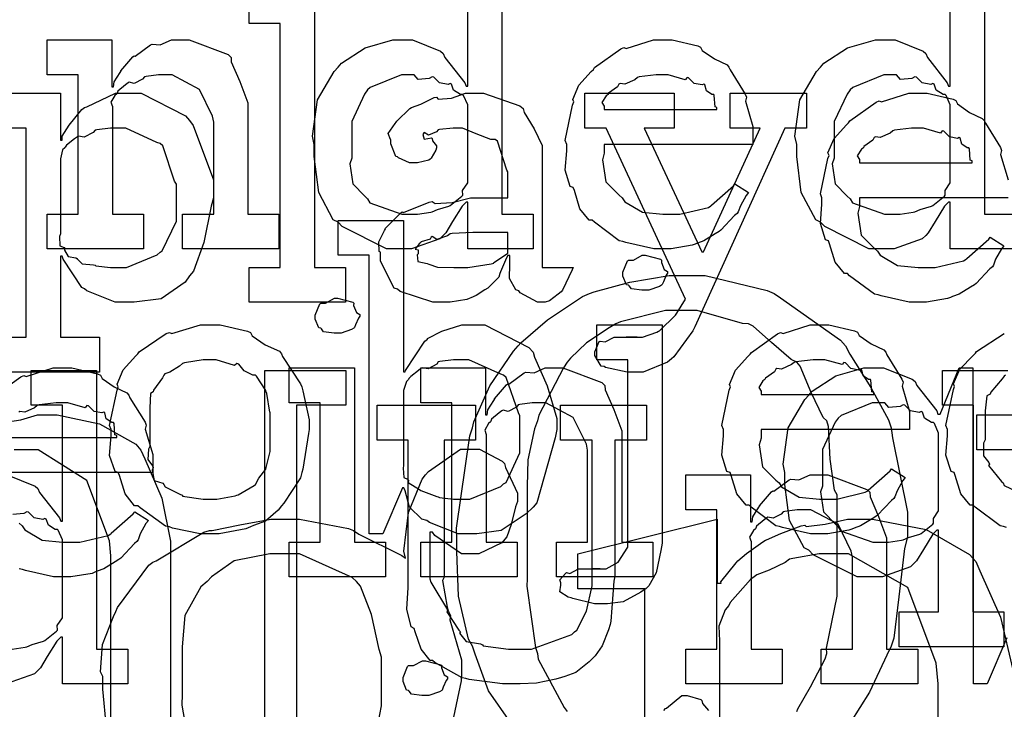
# Model space of a CAD drawing. Extents: x 0 to 8.5, y 0 to 11.
# Tile 127 of 256: x 3.6 to 4, y 4.8 to 5.1. Entities that reach past the tile are written whole.
import ezdxf

# ---------------------------------------------------------------- set-up
doc = ezdxf.new("R2010")
doc.units = 0
doc.layers.get('0').update_dxf_attribs({"linetype": 'CONTINUOUS'})

msp = doc.modelspace()

# ---------------------------------------------------------------- linework, layer by layer
at = {"color": 0}
for points in [[(3.7946, 5.12093), (3.7946, 5.00982), (3.80697, 5.00982), (3.80697, 4.99593), (3.78093, 4.99593), (3.78093, 5.0146), (3.78028, 5.0146), (3.77869, 5.01297), (3.7749, 5.00689), (3.77219, 5.00233), (3.77115, 5.00136), (3.76981, 5), (3.75857, 4.99593), (3.75489, 4.99593), (3.75489, 4.99593), (3.74849, 4.99593), (3.7309, 5.00483), (3.72928, 5.00657), (3.72732, 5.00749), (3.72157, 5.01844), (3.71972, 5.03282), (3.71972, 5.0376), (3.71903, 5.04096), (3.72103, 5.05539), (3.72765, 5.06668), (3.72928, 5.06842), (3.73058, 5.06999), (3.74001, 5.07617), (3.75114, 5.07926), (3.75489, 5.07926), (3.75896, 5.07926), (3.77013, 5.07476), (3.77115, 5.07383), (3.77186, 5.07226), (3.77979, 5.06212), (3.78028, 5.06082), (3.78093, 5.06082), (3.78093, 5.10704)], [(3.98699, 5.12093), (3.98699, 5.00982), (3.99935, 5.00982)], [(3.99935, 4.99593), (3.97331, 4.99593), (3.97331, 5.0146), (3.97265, 5.0146), (3.97108, 5.01297), (3.96729, 5.00689), (3.96457, 5.00233), (3.96354, 5.00136), (3.96218, 5), (3.95096, 4.99593), (3.94726, 4.99593), (3.94726, 4.99593), (3.94086, 4.99593), (3.92329, 5.00483), (3.92165, 5.00657), (3.91971, 5.00749), (3.91396, 5.01844), (3.91211, 5.03282), (3.91211, 5.0376), (3.9114, 5.04096), (3.91342, 5.05539), (3.92003, 5.06668), (3.92165, 5.06842), (3.92296, 5.06999), (3.9324, 5.07617), (3.94353, 5.07926), (3.94726, 5.07926), (3.95133, 5.07926), (3.96251, 5.07476), (3.96354, 5.07383), (3.96425, 5.07226), (3.97217, 5.06212), (3.97265, 5.06082), (3.97331, 5.06082), (3.97331, 5.10704)], [(3.5925, 5.058), (3.61854, 5.058), (3.61854, 5.03933), (3.61919, 5.03933), (3.61919, 5.04085), (3.62207, 5.04525), (3.62706, 5.05149), (3.6281, 5.05236), (3.62901, 5.05263), (3.64051, 5.058), (3.64437, 5.058), (3.65076, 5.058), (3.66835, 5.04899), (3.66997, 5.04715), (3.6715, 5.04514), (3.67953, 5.02354), (3.67953, 5.01633), (3.67865, 5.01297), (3.67578, 4.99849), (3.67156, 4.98714), (3.66997, 4.98529), (3.66829, 4.98264), (3.65864, 4.97601), (3.64789, 4.97467), (3.64437, 4.97467), (3.64031, 4.97467), (3.62912, 4.97922), (3.6281, 4.98008), (3.62701, 4.98058), (3.61963, 4.99186), (3.61919, 4.99311), (3.61854, 4.99311), (3.61854, 4.96078), (3.63417, 4.96078), (3.63417, 4.94689), (3.5925, 4.94689)], [(3.99642, 5.01633), (3.93718, 5.01633), (3.93718, 5.01286), (3.93647, 5.01025), (3.93782, 5.00146), (3.94314, 4.99615), (3.94433, 4.99507), (3.94536, 4.99343), (3.95236, 4.98936), (3.9605, 4.98856), (3.96322, 4.98856), (3.96733, 4.98856), (3.97868, 4.99126), (3.97971, 4.99181), (3.97993, 4.99214), (3.98867, 4.99983), (3.98926, 5.00071), (3.99468, 4.99724), (3.99371, 4.99604), (3.99143, 4.99186), (3.99056, 4.98942), (3.99013, 4.98876), (3.98915, 4.98807), (3.98367, 4.98215), (3.98296, 4.98161), (3.98144, 4.98068), (3.97689, 4.97797), (3.97428, 4.97694), (3.97342, 4.97661), (3.97222, 4.97613), (3.96382, 4.97467), (3.96104, 4.97467), (3.96104, 4.97467), (3.95692, 4.97467), (3.94575, 4.97721), (3.94456, 4.97771), (3.94314, 4.97797), (3.93321, 4.98529), (3.9324, 4.98617), (3.93121, 4.98611), (3.92746, 4.99072), (3.92524, 4.99794), (3.92481, 4.99918), (3.92356, 4.99957), (3.92156, 5.00608), (3.92219, 5.01378), (3.92219, 5.01633), (3.92156, 5.0179), (3.92453, 5.03201), (3.92503, 5.03326), (3.92458, 5.03429), (3.92703, 5.03993), (3.93197, 5.04542), (3.93283, 5.04628), (3.93332, 5.04704), (3.94379, 5.05447), (3.94499, 5.05496), (3.94596, 5.05458), (3.95676, 5.058), (3.96039, 5.058), (3.96419, 5.058), (3.97444, 5.05567), (3.97558, 5.05518), (3.97624, 5.05382), (3.98107, 5.0504), (3.98611, 5.04801), (3.98687, 5.04715), (3.98736, 5.04606), (3.99338, 5.0364), (3.99382, 5.03521), (3.99343, 5.03364), (3.99642, 5.02344)], [(3.5925, 4.96078), (3.60487, 4.96078), (3.60487, 5.04411), (3.5925, 5.04411)], [(3.79818, 4.80707), (3.78922, 4.81982), (3.78396, 4.83442), (3.78288, 4.83757), (3.78125, 4.84039), (3.77729, 4.85753), (3.77658, 4.87528), (3.77658, 4.88118), (3.77653, 4.88465), (3.78179, 4.92144), (3.78288, 4.92458), (3.78336, 4.92708), (3.78976, 4.94135), (3.79915, 4.95514), (3.80111, 4.95736), (3.80214, 4.9585), (3.81272, 4.96772), (3.82676, 4.977), (3.82954, 4.97819), (3.83132, 4.97885), (3.8456, 4.98275), (3.86122, 4.98535), (3.86643, 4.98535), (3.8756, 4.98535), (3.90033, 4.97939), (3.9031, 4.97819), (3.90571, 4.97646), (3.92958, 4.95964), (3.93153, 4.95736), (3.93326, 4.954), (3.94168, 4.94075), (3.94868, 4.92785), (3.94976, 4.92458), (3.95025, 4.92068), (3.95628, 4.89106), (3.95628, 4.88118), (3.95514, 4.87657), (3.9529, 4.85726), (3.95085, 4.84082), (3.94976, 4.83757), (3.94808, 4.83399), (3.94114, 4.81922), (3.93349, 4.80707)], [(3.91222, 4.81153), (3.91254, 4.81261), (3.91764, 4.82135), (3.92344, 4.83251), (3.92415, 4.83475), (3.92404, 4.83686), (3.92828, 4.85758), (3.92828, 4.86447), (3.92828, 4.89789), (3.92714, 4.89979), (3.92551, 4.91211), (3.92481, 4.92518), (3.92415, 4.9274), (3.92269, 4.92876), (3.91792, 4.93869), (3.91351, 4.94922), (3.91222, 4.95085), (3.90994, 4.95188), (3.90201, 4.95865), (3.89481, 4.96517), (3.8929, 4.96604), (3.89046, 4.96625), (3.8724, 4.97146), (3.86643, 4.97146), (3.85981, 4.97146), (3.8419, 4.96696), (3.83996, 4.96604), (3.83729, 4.96446), (3.82829, 4.9585), (3.82194, 4.95247), (3.82064, 4.95085), (3.81907, 4.94862), (3.80935, 4.92969), (3.80871, 4.9274), (3.80757, 4.92421), (3.80496, 4.91189), (3.80458, 4.90142), (3.80458, 4.89789), (3.80458, 4.86447), (3.80447, 4.86149), (3.808, 4.83703), (3.80871, 4.83475), (3.80897, 4.83236), (3.81933, 4.81315), (3.82064, 4.81153)], [(3.99582, 4.88488), (3.99463, 4.88536), (3.99322, 4.88564), (3.98329, 4.89296), (3.98247, 4.89382), (3.98128, 4.89378), (3.97754, 4.89839), (3.97532, 4.9056), (3.97488, 4.90685), (3.97364, 4.90722), (3.97163, 4.91374), (3.97228, 4.92144), (3.97228, 4.92399), (3.97163, 4.92562), (3.97461, 4.93989), (3.9751, 4.94114), (3.97467, 4.94217), (3.97721, 4.94797), (3.98242, 4.9535), (3.98335, 4.95437), (3.98383, 4.95508), (3.9949, 4.96218)], [(3.59224, 4.93756), (3.60271, 4.94499), (3.60389, 4.94547), (3.60487, 4.9451), (3.61567, 4.94851), (3.61931, 4.94851), (3.6231, 4.94851), (3.63336, 4.94618), (3.6345, 4.94569), (3.63514, 4.94433), (3.63997, 4.94092), (3.64501, 4.93853), (3.64578, 4.93767), (3.64626, 4.93658), (3.65229, 4.92692), (3.65272, 4.92572), (3.65235, 4.92415), (3.65533, 4.91396), (3.65533, 4.91054), (3.65533, 4.90685), (3.59608, 4.90685)], [(3.59733, 4.90587), (3.60851, 4.90136), (3.60954, 4.90044), (3.61025, 4.89887), (3.61817, 4.88872), (3.61865, 4.88743), (3.61931, 4.88743), (3.61931, 4.93365), (3.60693, 4.93365), (3.60693, 4.94754), (3.63297, 4.94754), (3.63297, 4.83643), (3.64535, 4.83643), (3.64535, 4.82254), (3.61931, 4.82254), (3.61931, 4.84119), (3.61865, 4.84119), (3.61708, 4.83957), (3.61328, 4.8335), (3.61057, 4.82894), (3.60954, 4.82796), (3.60818, 4.82661), (3.59694, 4.82254)], [(3.99588, 4.84099), (3.98807, 4.82254), (3.98264, 4.82254), (3.98264, 4.93365), (3.97026, 4.93365), (3.97026, 4.94754), (3.99631, 4.94754)], [(3.99533, 4.94569), (3.99485, 4.94526), (3.99403, 4.94417), (3.98953, 4.93881), (3.98921, 4.9381), (3.98796, 4.93744), (3.98725, 4.93143), (3.98725, 4.92942), (3.98725, 4.91986), (3.98665, 4.91851), (3.98654, 4.91351), (3.98867, 4.91086), (3.98899, 4.9101), (3.98856, 4.90961), (3.99382, 4.90326), (3.99442, 4.90272), (3.99479, 4.90169), (4.00185, 4.89828)], [(3.59608, 4.92074), (3.641, 4.92074), (3.641, 4.9216), (3.64025, 4.92188), (3.63992, 4.92643), (3.63971, 4.92681), (3.639, 4.92676), (3.63683, 4.92828), (3.63624, 4.93067), (3.63579, 4.93093), (3.6351, 4.93056), (3.63194, 4.93121), (3.62972, 4.93343), (3.62907, 4.93354), (3.62836, 4.93267), (3.62153, 4.93463), (3.61931, 4.93463), (3.61681, 4.93463), (3.61003, 4.93375), (3.60932, 4.93354), (3.60824, 4.93267), (3.60428, 4.93088), (3.60238, 4.93121), (3.60194, 4.93093)], [(3.59651, 4.92686), (3.60275, 4.92779), (3.60943, 4.92979), (3.61171, 4.92979), (3.61729, 4.92979), (3.63411, 4.92626), (3.6486, 4.91808), (3.65056, 4.91569), (3.65224, 4.91228), (3.65901, 4.8966), (3.66249, 4.8795), (3.66249, 4.87381), (3.66249, 4.7909), (3.68419, 4.7909), (3.68419, 4.77701), (3.61714, 4.77701), (3.61714, 4.7909), (3.63861, 4.7909), (3.63861, 4.87358), (3.63813, 4.87956), (3.62901, 4.90369), (3.60965, 4.9159), (3.60325, 4.9159), (3.6001, 4.9159)], [(4.00558, 4.9159), (3.98389, 4.9159), (3.98389, 4.92979), (4.00558, 4.92979)], [(3.63693, 4.80512), (3.63542, 4.82047), (3.63542, 4.82557), (3.6345, 4.82742), (3.63531, 4.83832), (3.63976, 4.8495), (3.64063, 4.8514), (3.64128, 4.85297), (3.65375, 4.86985), (3.65539, 4.87115), (3.65668, 4.87164), (3.67578, 4.88303), (3.67796, 4.88374), (3.6791, 4.88374), (3.69011, 4.88601), (3.70247, 4.88829), (3.7066, 4.88829), (3.71382, 4.88829), (3.73346, 4.8845), (3.73546, 4.88374), (3.73747, 4.88222), (3.75467, 4.87375), (3.75608, 4.87267), (3.75553, 4.87549), (3.75732, 4.89094), (3.76281, 4.90419), (3.76411, 4.90587), (3.76531, 4.90728), (3.77806, 4.91607), (3.78233, 4.91607), (3.78564, 4.91607), (3.79471, 4.9114), (3.79557, 4.91043), (3.79606, 4.90881), (3.80078, 4.89865), (3.80078, 4.89524), (3.79997, 4.89318), (3.79829, 4.88607), (3.7966, 4.88124), (3.79579, 4.88026), (3.7946, 4.87879), (3.78537, 4.8744), (3.78233, 4.8744), (3.77849, 4.8744), (3.76779, 4.88167), (3.76693, 4.88308), (3.76585, 4.88308), (3.76585, 4.86442), (3.76628, 4.86317), (3.77333, 4.8514), (3.77408, 4.84988), (3.77387, 4.84814), (3.77843, 4.83219), (3.77843, 4.82688), (3.77832, 4.82379), (3.77387, 4.8024)], [(3.59933, 4.83643), (3.60454, 4.83718), (3.60519, 4.83729), (3.60519, 4.83729), (3.60732, 4.83826), (3.61182, 4.83963), (3.61236, 4.8399), (3.61236, 4.8399), (3.61703, 4.84364), (3.61735, 4.84403), (3.61735, 4.84403), (3.61729, 4.84586), (3.61931, 4.8489), (3.61931, 4.84988), (3.61931, 4.87853), (3.61931, 4.87993), (3.61768, 4.88379), (3.61735, 4.88417), (3.61649, 4.88411), (3.61372, 4.88579), (3.6129, 4.88824), (3.61236, 4.88851), (3.61154, 4.88813), (3.60813, 4.88872), (3.60585, 4.891), (3.60519, 4.89111), (3.604, 4.89051), (3.59956, 4.89014)], [(3.60206, 4.88667), (3.60325, 4.88558), (3.60428, 4.88396), (3.61128, 4.87989), (3.61942, 4.87907), (3.62213, 4.87907), (3.62625, 4.87907), (3.63758, 4.88178), (3.63861, 4.88232), (3.63883, 4.88265), (3.64757, 4.89035), (3.64817, 4.89122), (3.6536, 4.88775), (3.65261, 4.88656), (3.65033, 4.88238), (3.64947, 4.87993), (3.64903, 4.87929), (3.64806, 4.87858), (3.64258, 4.87267), (3.64187, 4.87213), (3.64035, 4.87121), (3.63579, 4.86849), (3.63319, 4.86746), (3.63232, 4.86714), (3.63113, 4.86664), (3.62272, 4.86518), (3.61996, 4.86518), (3.61996, 4.86518), (3.61583, 4.86518), (3.60465, 4.86774), (3.60346, 4.86822), (3.60206, 4.86849)], [(3.85157, 4.72163), (3.85157, 4.86051), (3.82487, 4.86051), (3.82487, 4.8744), (3.88043, 4.88829), (3.88043, 4.86268), (3.88194, 4.86268), (3.88183, 4.86322), (3.88792, 4.87082), (3.88867, 4.87158), (3.88867, 4.87158), (3.89214, 4.87457), (3.89865, 4.87924), (3.89974, 4.87983), (3.90007, 4.87999), (3.90576, 4.88254), (3.91385, 4.88553), (3.91536, 4.8859), (3.9159, 4.88536), (3.92344, 4.88629), (3.93235, 4.88829), (3.93533, 4.88829), (3.94239, 4.88829), (3.96371, 4.88406), (3.98107, 4.87418), (3.98351, 4.87136), (3.98514, 4.86768), (3.99333, 4.84912), (3.99826, 4.82824)], [(3.74387, 4.79997), (3.74653, 4.81381), (3.74653, 4.81842), (3.74653, 4.83317), (3.74561, 4.83632), (3.74262, 4.85021), (3.73817, 4.86149), (3.73654, 4.86333), (3.73481, 4.86496), (3.71382, 4.8744), (3.70682, 4.8744), (3.70204, 4.8744), (3.68782, 4.87164), (3.67871, 4.86518), (3.67708, 4.86333), (3.67449, 4.86128), (3.66818, 4.84988), (3.6671, 4.83735), (3.6671, 4.83317), (3.6671, 4.81842), (3.66699, 4.81413), (3.66943, 4.79964)], [(3.96853, 4.72163), (3.96853, 4.82254), (3.96778, 4.83089), (3.95649, 4.861), (3.93278, 4.8744), (3.92492, 4.8744), (3.92101, 4.8744), (3.9106, 4.87261), (3.90929, 4.87224), (3.90756, 4.87093), (3.90115, 4.86794), (3.89621, 4.8661), (3.89518, 4.86529), (3.89372, 4.86415), (3.88564, 4.85499), (3.88499, 4.85379), (3.88363, 4.85211), (3.88108, 4.84554), (3.88129, 4.83968), (3.88129, 4.83772), (3.88129, 4.72163)], [(3.85915, 4.8119), (3.85975, 4.81272), (3.86025, 4.81288), (3.86637, 4.81793), (3.86843, 4.81793), (3.86843, 4.81793), (3.87386, 4.81629), (3.87429, 4.81597), (3.87457, 4.81472), (3.8769, 4.81196)]]:
    msp.add_lwpolyline(points, dxfattribs=at)
for points in [[(3.69379, 4.98856), (3.70617, 4.98856), (3.70617, 5.08578), (3.69379, 5.08578), (3.69379, 5.09967), (3.71983, 5.09967), (3.71983, 4.98856), (3.73221, 4.98856), (3.73221, 4.97467), (3.69379, 4.97467), (3.69379, 4.98856)], [(3.61322, 5.00982), (3.6256, 5.00982), (3.6256, 5.06538), (3.61322, 5.06538), (3.61322, 5.07926), (3.63906, 5.07926), (3.63906, 5.0606), (3.63971, 5.0606), (3.63971, 5.0606), (3.63997, 5.06256), (3.64236, 5.06635), (3.64274, 5.06689), (3.64264, 5.06694), (3.6474, 5.07254), (3.64794, 5.07297), (3.64833, 5.07281), (3.6544, 5.07726), (3.65511, 5.07753), (3.65511, 5.07753), (3.65836, 5.07731), (3.66276, 5.07926), (3.66422, 5.07926), (3.66982, 5.07926), (3.68544, 5.07351), (3.68658, 5.07232), (3.68668, 5.07058), (3.69011, 5.06272), (3.69331, 5.05414), (3.69331, 5.05126), (3.69331, 5.00982), (3.70568, 5.00982), (3.70568, 4.99593), (3.66726, 4.99593), (3.66726, 5.00982), (3.67964, 5.00982), (3.67964, 5.0465), (3.67919, 5.04893), (3.67393, 5.05957), (3.66303, 5.06538), (3.65944, 5.06538), (3.65761, 5.06538), (3.65267, 5.06467), (3.65207, 5.06451), (3.65132, 5.06364), (3.648, 5.06196), (3.646, 5.06239), (3.64556, 5.06212), (3.64447, 5.06136), (3.64139, 5.05886), (3.64111, 5.05806), (3.641, 5.05778), (3.64025, 5.05713), (3.63867, 5.05442), (3.63926, 5.05274), (3.63926, 5.05214), (3.63926, 5.00982), (3.65164, 5.00982), (3.65164, 4.99593), (3.61322, 4.99593), (3.61322, 5.00982)], [(3.85926, 4.99593), (3.85514, 4.99593), (3.84397, 4.99849), (3.84278, 4.99897), (3.84136, 4.99924), (3.83143, 5.00657), (3.83062, 5.00743), (3.82943, 5.00738), (3.82568, 5.01199), (3.82346, 5.01921), (3.82303, 5.02046), (3.82178, 5.02083), (3.81976, 5.02735), (3.82042, 5.03504), (3.82042, 5.0376), (3.81976, 5.03917), (3.82275, 5.05328), (3.82324, 5.05453), (3.82281, 5.05556), (3.82525, 5.06119), (3.83018, 5.06668), (3.83106, 5.06754), (3.83154, 5.06831), (3.84201, 5.07574), (3.84321, 5.07622), (3.84418, 5.07585), (3.85499, 5.07926), (3.85861, 5.07926), (3.86242, 5.07926), (3.87267, 5.07693), (3.87381, 5.07644), (3.87446, 5.07508), (3.87929, 5.07167), (3.88433, 5.06928), (3.8851, 5.06842), (3.88558, 5.06733), (3.8916, 5.05767), (3.89204, 5.05647), (3.89165, 5.0549), (3.89464, 5.04471), (3.89464, 5.04129), (3.89464, 5.0376), (3.83539, 5.0376), (3.83539, 5.03413), (3.83469, 5.03153), (3.83604, 5.02274), (3.84136, 5.01742), (3.84256, 5.01633), (3.84358, 5.01471), (3.85058, 5.01064), (3.85872, 5.00982), (3.86143, 5.00982), (3.86556, 5.00982), (3.8769, 5.01253), (3.87793, 5.01307), (3.87815, 5.0134), (3.88688, 5.02111), (3.88747, 5.02197), (3.8929, 5.0185), (3.89193, 5.01731), (3.88965, 5.01313), (3.88878, 5.01069), (3.88835, 5.01004), (3.88737, 5.00933), (3.88189, 5.00342), (3.88118, 5.00288), (3.87967, 5.00196), (3.87511, 4.99924), (3.8725, 4.99821), (3.87164, 4.99789), (3.87044, 4.9974), (3.86203, 4.99593), (3.85926, 4.99593)], [(3.759, 5.00982), (3.76096, 5.00982), (3.76617, 5.01058), (3.76682, 5.01069), (3.76682, 5.01069), (3.76893, 5.01167), (3.77344, 5.01303), (3.77399, 5.01329), (3.77399, 5.01329), (3.77865, 5.01704), (3.77897, 5.01742), (3.77897, 5.01742), (3.77892, 5.01926), (3.78093, 5.02229), (3.78093, 5.02328), (3.78093, 5.05192), (3.78093, 5.05333), (3.77929, 5.05718), (3.77897, 5.05757), (3.7781, 5.05751), (3.77533, 5.05919), (3.77453, 5.06164), (3.77399, 5.0619), (3.77317, 5.06153), (3.76975, 5.06212), (3.76747, 5.0644), (3.76682, 5.06451), (3.76563, 5.06392), (3.76118, 5.06353), (3.75956, 5.06538), (3.759, 5.06538), (3.7545, 5.06538), (3.74208, 5.06033), (3.741, 5.05931), (3.73981, 5.05767), (3.73469, 5.04671), (3.73469, 5.04303), (3.73469, 5.03217), (3.73394, 5.02989), (3.73508, 5.02192), (3.7399, 5.01693), (3.741, 5.0159), (3.74192, 5.01438), (3.75472, 5.00982), (3.759, 5.00982)], [(3.83539, 5.05149), (3.88032, 5.05149), (3.88032, 5.05236), (3.87956, 5.05263), (3.87924, 5.05718), (3.87901, 5.05757), (3.87831, 5.05751), (3.87614, 5.05903), (3.87554, 5.06142), (3.87511, 5.06168), (3.8744, 5.06131), (3.87125, 5.06196), (3.86903, 5.06418), (3.86838, 5.06429), (3.86768, 5.06342), (3.86083, 5.06538), (3.85861, 5.06538), (3.85612, 5.06538), (3.84933, 5.06451), (3.84864, 5.06429), (3.84754, 5.06342), (3.84358, 5.06164), (3.84169, 5.06196), (3.84125, 5.06168), (3.84071, 5.06054), (3.83713, 5.058), (3.83692, 5.05757), (3.83615, 5.05697), (3.83447, 5.05431), (3.83539, 5.05285), (3.83539, 5.05236), (3.83539, 5.05149)], [(3.95139, 5.00982), (3.95335, 5.00982), (3.95856, 5.01058), (3.95921, 5.01069), (3.95921, 5.01069), (3.96132, 5.01167), (3.96582, 5.01303), (3.96636, 5.01329), (3.96636, 5.01329), (3.97103, 5.01704), (3.97136, 5.01742), (3.97136, 5.01742), (3.97131, 5.01926), (3.97331, 5.02229), (3.97331, 5.02328), (3.97331, 5.05192), (3.97331, 5.05333), (3.97168, 5.05718), (3.97136, 5.05757), (3.97049, 5.05751), (3.96772, 5.05919), (3.9669, 5.06164), (3.96636, 5.0619), (3.96556, 5.06153), (3.96213, 5.06212), (3.95985, 5.0644), (3.95921, 5.06451), (3.95801, 5.06392), (3.95356, 5.06353), (3.95193, 5.06538), (3.95139, 5.06538), (3.94689, 5.06538), (3.93446, 5.06033), (3.93338, 5.05931), (3.93218, 5.05767), (3.92708, 5.04671), (3.92708, 5.04303), (3.92708, 5.03217), (3.92632, 5.02989), (3.92746, 5.02192), (3.93229, 5.01693), (3.93338, 5.0159), (3.93431, 5.01438), (3.9471, 5.00982), (3.95139, 5.00982)], [(3.77175, 4.97467), (3.76704, 4.97467), (3.75401, 4.979), (3.75288, 4.97987), (3.75163, 4.98036), (3.74615, 4.9911), (3.74615, 4.99463), (3.74561, 4.9949), (3.74556, 4.99881), (3.74778, 5.00331), (3.7481, 5.00396), (3.74799, 5.00407), (3.75407, 5.01025), (3.75483, 5.01069), (3.75532, 5.01047), (3.76551, 5.0146), (3.76676, 5.01481), (3.7679, 5.01406), (3.77474, 5.01443), (3.78207, 5.01633), (3.78456, 5.01633), (3.79693, 5.01633), (3.79693, 5.02675), (3.7966, 5.02729), (3.79275, 5.03885), (3.79194, 5.03956), (3.7901, 5.03956), (3.78429, 5.04183), (3.77892, 5.04411), (3.77718, 5.04411), (3.77518, 5.04411), (3.76975, 5.04357), (3.76915, 5.04346), (3.7685, 5.04269), (3.76535, 5.04129), (3.76361, 5.04232), (3.76329, 5.04215), (3.76329, 5.04194), (3.76303, 5.04161), (3.76357, 5.03965), (3.76644, 5.04021), (3.76676, 5.03999), (3.76693, 5.03907), (3.7685, 5.037), (3.7685, 5.03629), (3.76824, 5.03532), (3.76633, 5.03207), (3.7659, 5.03174), (3.76546, 5.03136), (3.7609, 5.03022), (3.75939, 5.03022), (3.75776, 5.03022), (3.75331, 5.03222), (3.75288, 5.03261), (3.75233, 5.03282), (3.75028, 5.03787), (3.75028, 5.03956), (3.75011, 5.03956), (3.74924, 5.04199), (3.75206, 5.04596), (3.75244, 5.0465), (3.75271, 5.04688), (3.75786, 5.05192), (3.75851, 5.05236), (3.75851, 5.05231), (3.76221, 5.05365), (3.76753, 5.05626), (3.7685, 5.05647), (3.76921, 5.05572), (3.77442, 5.0561), (3.78006, 5.058), (3.78196, 5.058), (3.78722, 5.058), (3.80171, 5.05296), (3.803, 5.05192), (3.80344, 5.05029), (3.80746, 5.04378), (3.8106, 5.03722), (3.8106, 5.035), (3.8106, 4.98856), (3.82297, 4.98856), (3.82254, 4.98763), (3.81868, 4.97949), (3.81819, 4.97879), (3.817, 4.97797), (3.81358, 4.97521), (3.81179, 4.97467), (3.81125, 4.97467), (3.80875, 4.97467), (3.80181, 4.97846), (3.80126, 4.97922), (3.80007, 4.9796), (3.79764, 4.98421), (3.79779, 4.9899), (3.79779, 4.99181), (3.79779, 4.99333), (3.79693, 4.99333), (3.79639, 4.99235), (3.794, 4.98676), (3.79368, 4.98617), (3.79335, 4.98469), (3.78939, 4.98074), (3.7889, 4.98031), (3.78776, 4.9796), (3.78435, 4.97738), (3.78222, 4.97646), (3.78153, 4.97618), (3.78065, 4.97581), (3.77399, 4.97467), (3.77175, 4.97467)], [(3.84765, 4.94689), (3.84457, 4.94689), (3.83594, 4.94874), (3.83529, 4.94906), (3.83415, 4.94922), (3.8316, 4.9535), (3.8316, 4.95492), (3.8316, 4.95492), (3.83339, 4.95899), (3.83376, 4.95925), (3.83376, 4.95925), (3.83578, 4.95888), (3.83931, 4.96078), (3.8405, 4.96078), (3.8405, 4.96078), (3.84489, 4.96078), (3.84636, 4.96078), (3.84636, 4.96078), (3.84853, 4.96078), (3.84853, 4.96078), (3.84814, 4.96078), (3.84728, 4.96078), (3.847, 4.96078), (3.84631, 4.96078), (3.84467, 4.96078), (3.84418, 4.96078), (3.84526, 4.96078), (3.84771, 4.96078), (3.84853, 4.96078), (3.85064, 4.96078), (3.85628, 4.96278), (3.85699, 4.96317), (3.85747, 4.96332), (3.86382, 4.96951), (3.86436, 4.97032), (3.86783, 4.97597), (3.83615, 5.04411), (3.82769, 5.04411), (3.82769, 5.058), (3.86328, 5.058), (3.86328, 5.04411), (3.85135, 5.04411), (3.87435, 4.99485), (3.875, 4.99485), (3.89757, 5.04411), (3.88564, 5.04411), (3.88564, 5.058), (3.91601, 5.058), (3.91601, 5.04411), (3.90733, 5.04411), (3.87153, 4.9649), (3.87071, 4.96326), (3.86317, 4.95296), (3.86219, 4.9521), (3.86062, 4.95079), (3.85086, 4.94689), (3.84765, 4.94689)], [(3.64046, 4.98856), (3.64492, 4.98856), (3.65717, 4.99365), (3.65826, 4.99463), (3.65907, 4.99517), (3.66476, 5.007), (3.66476, 5.0109), (3.66476, 5.02175), (3.66396, 5.023), (3.65935, 5.03706), (3.65826, 5.03803), (3.65696, 5.03842), (3.64458, 5.04411), (3.64046, 5.04411), (3.63846, 5.04411), (3.63308, 5.0434), (3.63243, 5.04324), (3.63162, 5.04232), (3.62804, 5.04053), (3.62576, 5.0409), (3.62528, 5.04064), (3.62418, 5.03982), (3.62099, 5.03738), (3.62044, 5.03657), (3.62028, 5.03629), (3.61942, 5.03543), (3.61854, 5.03185), (3.61854, 5.03065), (3.61854, 5.00201), (3.61822, 5.00092), (3.61833, 4.99724), (3.62001, 4.99658), (3.62028, 4.99615), (3.62011, 4.9955), (3.62164, 4.993), (3.62472, 4.99235), (3.62528, 4.99203), (3.62522, 4.99197), (3.62722, 4.99007), (3.63178, 4.98958), (3.63243, 4.98942), (3.63265, 4.98921), (3.63851, 4.98856), (3.64046, 4.98856)], [(3.93718, 5.03022), (3.9821, 5.03022), (3.9821, 5.03108), (3.98133, 5.03136), (3.98101, 5.03592), (3.98079, 5.03629), (3.98008, 5.03624), (3.97792, 5.03776), (3.97732, 5.04015), (3.97689, 5.04042), (3.97618, 5.04004), (3.97304, 5.04069), (3.97081, 5.04292), (3.97017, 5.04303), (3.96946, 5.04215), (3.96262, 5.04411), (3.96039, 5.04411), (3.9579, 5.04411), (3.95111, 5.04324), (3.95042, 5.04303), (3.94933, 5.04215), (3.94536, 5.04036), (3.94347, 5.04069), (3.94303, 5.04042), (3.94249, 5.03928), (3.93892, 5.03674), (3.93869, 5.03629), (3.93793, 5.03569), (3.93625, 5.03304), (3.93718, 5.03157), (3.93718, 5.03108), (3.93718, 5.03022)], [(3.78136, 4.88232), (3.77718, 4.88232), (3.76568, 4.88688), (3.76465, 4.88775), (3.76269, 4.88818), (3.75771, 4.89307), (3.75597, 4.89953), (3.75553, 4.90076), (3.75489, 4.90076), (3.74707, 4.88232), (3.74164, 4.88232), (3.74164, 4.99343), (3.72928, 4.99343), (3.72928, 5.00732), (3.75532, 5.00732), (3.75532, 4.947), (3.75597, 4.947), (3.75618, 4.94754), (3.76383, 4.95915), (3.76486, 4.96001), (3.76492, 4.96029), (3.77061, 4.96322), (3.77865, 4.96565), (3.78136, 4.96565), (3.78776, 4.96565), (3.80533, 4.95665), (3.80697, 4.95481), (3.80751, 4.95281), (3.81256, 4.9414), (3.81651, 4.92839), (3.81651, 4.92399), (3.81581, 4.92063), (3.80854, 4.89481), (3.80697, 4.89296), (3.80431, 4.89031), (3.79422, 4.88368), (3.78456, 4.88232), (3.78136, 4.88232)], [(3.77761, 4.98856), (3.78103, 4.98856), (3.79031, 4.99001), (3.79129, 4.99029), (3.79124, 4.99046), (3.79693, 4.99425), (3.79693, 4.9955), (3.79693, 5.00244), (3.78608, 5.00244), (3.78304, 5.00244), (3.77474, 5.00211), (3.77393, 5.00201), (3.77285, 5.00114), (3.76856, 4.99978), (3.76676, 5.00087), (3.76633, 5.00071), (3.76594, 4.99989), (3.76243, 4.99875), (3.76221, 4.99854), (3.76161, 4.99794), (3.76004, 4.99588), (3.76112, 4.99561), (3.76112, 4.9955), (3.76112, 4.99397), (3.76074, 4.99354), (3.76101, 4.99094), (3.76471, 4.99013), (3.76546, 4.98986), (3.76546, 4.98986), (3.76893, 4.98872), (3.77544, 4.98856), (3.77761, 4.98856)], [(3.85172, 4.97954), (3.85032, 4.97954), (3.84619, 4.98004), (3.84532, 4.98122), (3.845, 4.9815), (3.84424, 4.98167), (3.84283, 4.98514), (3.84283, 4.98628), (3.84283, 4.98671), (3.84283, 4.98671), (3.84462, 4.99115), (3.845, 4.99149), (3.845, 4.99149), (3.84706, 4.99149), (3.85053, 4.99343), (3.85172, 4.99343), (3.85172, 4.99343), (3.85786, 4.99181), (3.85824, 4.99149), (3.85818, 4.99061), (3.85926, 4.98779), (3.86062, 4.98699), (3.86062, 4.98671), (3.86062, 4.98628), (3.86008, 4.98551), (3.859, 4.98286), (3.85851, 4.98178), (3.85824, 4.9815), (3.85736, 4.98101), (3.85314, 4.97954), (3.85172, 4.97954)], [(3.72906, 4.9624), (3.72765, 4.9624), (3.72347, 4.96289), (3.72265, 4.96408), (3.72233, 4.96436), (3.72157, 4.96451), (3.72017, 4.96799), (3.72017, 4.96913), (3.72017, 4.96957), (3.72017, 4.96957), (3.72194, 4.97401), (3.72233, 4.97433), (3.72233, 4.97433), (3.72428, 4.97433), (3.72786, 4.97629), (3.72906, 4.97629), (3.72906, 4.97629), (3.73519, 4.97467), (3.73557, 4.97433), (3.73546, 4.97347), (3.73654, 4.97065), (3.73796, 4.96983), (3.73796, 4.96957), (3.73796, 4.96913), (3.73742, 4.96837), (3.73622, 4.96571), (3.73579, 4.96457), (3.73557, 4.96436), (3.73465, 4.96386), (3.73042, 4.9624), (3.72906, 4.9624)], [(3.67828, 4.88232), (3.67421, 4.88232), (3.66319, 4.88471), (3.662, 4.88514), (3.66049, 4.88542), (3.65028, 4.89274), (3.64942, 4.89361), (3.64811, 4.89361), (3.64437, 4.89833), (3.64204, 4.9056), (3.6416, 4.90685), (3.64035, 4.90722), (3.63813, 4.91363), (3.63878, 4.92144), (3.63878, 4.92399), (3.63813, 4.92557), (3.64111, 4.93967), (3.6416, 4.94092), (3.64117, 4.942), (3.64361, 4.94775), (3.64854, 4.95329), (3.64942, 4.95415), (3.6499, 4.95492), (3.66075, 4.96218), (3.662, 4.96262), (3.66297, 4.96224), (3.67443, 4.96565), (3.67828, 4.96565), (3.68229, 4.96565), (3.69308, 4.96317), (3.69433, 4.96262), (3.69493, 4.96126), (3.70014, 4.95774), (3.70583, 4.95514), (3.70671, 4.95415), (3.70703, 4.95307), (3.71425, 4.94222), (3.71474, 4.94092), (3.71522, 4.9394), (3.71778, 4.92785), (3.71778, 4.92399), (3.7175, 4.92242), (3.71522, 4.90815), (3.71474, 4.90685), (3.71425, 4.90474), (3.70757, 4.89458), (3.70671, 4.89361), (3.7054, 4.89187), (3.70031, 4.88737), (3.69553, 4.88569), (3.69433, 4.88514), (3.69243, 4.88444), (3.68181, 4.88232), (3.67828, 4.88232)], [(3.83458, 4.85454), (3.83149, 4.85454), (3.82286, 4.85656), (3.82221, 4.85693), (3.82101, 4.8571), (3.81771, 4.85932), (3.81808, 4.86193), (3.81808, 4.86279), (3.81808, 4.86279), (3.81771, 4.86404), (3.81988, 4.86664), (3.82026, 4.86692), (3.82026, 4.86692), (3.82167, 4.86654), (3.82514, 4.86843), (3.82633, 4.86843), (3.82769, 4.86843), (3.83074, 4.86843), (3.83176, 4.86843), (3.83176, 4.86843), (3.83371, 4.86843), (3.83371, 4.86843), (3.83344, 4.86843), (3.83279, 4.86843), (3.83263, 4.86843), (3.83203, 4.86843), (3.83068, 4.86843), (3.83024, 4.86843), (3.83024, 4.86843), (3.8335, 4.86843), (3.83458, 4.86843), (3.83615, 4.86843), (3.84099, 4.87115), (3.84478, 4.87711), (3.84478, 4.87907), (3.84478, 4.95176), (3.83242, 4.95176), (3.83242, 4.96565), (3.85846, 4.96565), (3.85846, 4.87864), (3.85796, 4.87576), (3.85612, 4.86681), (3.85319, 4.8616), (3.85215, 4.86062), (3.84999, 4.8591), (3.84289, 4.85531), (3.83664, 4.85454), (3.83458, 4.85454)], [(3.92176, 4.88232), (3.91764, 4.88232), (3.90647, 4.88488), (3.90528, 4.88536), (3.90386, 4.88564), (3.89393, 4.89296), (3.89312, 4.89382), (3.89193, 4.89378), (3.88818, 4.89839), (3.88596, 4.9056), (3.88553, 4.90685), (3.88428, 4.90722), (3.88226, 4.91374), (3.88292, 4.92144), (3.88292, 4.92399), (3.88226, 4.92557), (3.88525, 4.93967), (3.88574, 4.94092), (3.88531, 4.94194), (3.88775, 4.9476), (3.89268, 4.95307), (3.89356, 4.95394), (3.89404, 4.95469), (3.90451, 4.96213), (3.90571, 4.96262), (3.90668, 4.96224), (3.91749, 4.96565), (3.92111, 4.96565), (3.92492, 4.96565), (3.93517, 4.96332), (3.93631, 4.96283), (3.93696, 4.96149), (3.94179, 4.95806), (3.94683, 4.95568), (3.9476, 4.95481), (3.94808, 4.95372), (3.9541, 4.94407), (3.95454, 4.94287), (3.95415, 4.94129), (3.95714, 4.9311), (3.95714, 4.92768), (3.95714, 4.92399), (3.89789, 4.92399), (3.89789, 4.92051), (3.89719, 4.91792), (3.89854, 4.90913), (3.90386, 4.90381), (3.90506, 4.90272), (3.90608, 4.9011), (3.91308, 4.89703), (3.92122, 4.89621), (3.92393, 4.89621), (3.92806, 4.89621), (3.9394, 4.89893), (3.94043, 4.89947), (3.94065, 4.89979), (3.94938, 4.9075), (3.94997, 4.90836), (3.9554, 4.90489), (3.95443, 4.90369), (3.95215, 4.89953), (3.95128, 4.89708), (3.95085, 4.89643), (3.94987, 4.89572), (3.94439, 4.88981), (3.94368, 4.88926), (3.94217, 4.88835), (3.93761, 4.88564), (3.935, 4.8846), (3.93414, 4.88428), (3.93294, 4.88379), (3.92453, 4.88232), (3.92176, 4.88232)], [(3.67828, 4.89621), (3.68093, 4.89621), (3.68815, 4.89751), (3.68892, 4.89774), (3.68946, 4.89789), (3.69581, 4.90164), (3.69629, 4.90207), (3.69629, 4.90207), (3.69764, 4.90457), (3.70042, 4.90821), (3.70063, 4.90881), (3.70063, 4.90881), (3.70215, 4.91515), (3.70215, 4.91726), (3.70215, 4.93072), (3.70199, 4.93093), (3.70085, 4.93837), (3.70063, 4.93896), (3.70042, 4.93956), (3.69678, 4.94526), (3.69629, 4.94569), (3.69521, 4.94558), (3.69179, 4.94738), (3.68967, 4.95003), (3.68892, 4.95025), (3.68793, 4.94949), (3.68067, 4.95176), (3.67828, 4.95176), (3.67551, 4.95176), (3.66797, 4.95053), (3.66721, 4.95025), (3.66607, 4.94928), (3.66211, 4.94683), (3.66021, 4.94613), (3.65983, 4.94569), (3.65929, 4.94461), (3.65571, 4.93961), (3.65549, 4.93896), (3.6544, 4.93826), (3.65419, 4.93261), (3.65419, 4.93072), (3.65419, 4.91726), (3.6536, 4.91618), (3.65338, 4.912), (3.65528, 4.90944), (3.65549, 4.90881), (3.65506, 4.90776), (3.65597, 4.90369), (3.65935, 4.90261), (3.65983, 4.90207), (3.66026, 4.90115), (3.66644, 4.898), (3.66721, 4.89774), (3.66726, 4.89735), (3.67551, 4.89621), (3.67828, 4.89621)], [(3.77724, 4.89621), (3.78174, 4.89621), (3.79417, 4.90132), (3.79525, 4.90229), (3.79628, 4.90283), (3.80176, 4.91465), (3.80176, 4.91857), (3.80176, 4.92942), (3.80117, 4.93067), (3.79633, 4.94472), (3.79525, 4.94569), (3.79411, 4.94607), (3.78142, 4.95176), (3.77724, 4.95176), (3.77522, 4.95176), (3.76986, 4.95107), (3.76921, 4.9509), (3.76856, 4.94997), (3.76519, 4.94819), (3.76275, 4.94862), (3.76226, 4.94829), (3.76129, 4.94749), (3.75831, 4.94504), (3.75749, 4.94428), (3.75726, 4.94396), (3.75657, 4.94308), (3.75532, 4.93951), (3.75532, 4.93832), (3.75532, 4.90967), (3.75515, 4.90853), (3.75549, 4.90489), (3.75694, 4.90419), (3.75726, 4.90381), (3.75722, 4.90283), (3.76172, 4.90001), (3.76226, 4.89968), (3.76226, 4.89968), (3.76856, 4.89725), (3.76921, 4.89708), (3.76969, 4.89686), (3.77533, 4.89621), (3.77724, 4.89621)], [(3.89789, 4.93788), (3.94282, 4.93788), (3.94282, 4.93875), (3.94206, 4.93901), (3.94174, 4.94358), (3.94151, 4.94396), (3.94081, 4.9439), (3.93864, 4.94542), (3.93804, 4.94781), (3.93761, 4.94808), (3.9369, 4.94769), (3.93375, 4.94835), (3.93153, 4.95057), (3.93088, 4.95068), (3.93018, 4.94982), (3.92333, 4.95176), (3.92111, 4.95176), (3.91862, 4.95176), (3.91183, 4.9509), (3.91114, 4.95068), (3.91004, 4.94982), (3.90608, 4.94803), (3.90419, 4.94835), (3.90375, 4.94808), (3.90321, 4.94694), (3.89963, 4.94439), (3.89942, 4.94396), (3.89865, 4.94336), (3.89697, 4.94069), (3.89789, 4.93924), (3.89789, 4.93875), (3.89789, 4.93788)], [(3.70003, 4.94754), (3.73236, 4.94754), (3.73236, 4.93365), (3.71262, 4.93365), (3.71262, 4.80865), (3.73236, 4.80865), (3.73236, 4.79476), (3.70003, 4.79476), (3.70003, 4.94754)], [(3.70975, 4.87907), (3.72211, 4.87907), (3.72211, 4.93463), (3.70975, 4.93463), (3.70975, 4.94851), (3.73579, 4.94851), (3.73579, 4.87907), (3.74815, 4.87907), (3.74815, 4.86518), (3.70975, 4.86518), (3.70975, 4.87907)], [(3.76226, 4.87907), (3.77463, 4.87907), (3.77463, 4.93463), (3.76226, 4.93463), (3.76226, 4.94851), (3.78808, 4.94851), (3.78808, 4.92985), (3.78874, 4.92985), (3.78874, 4.92985), (3.78901, 4.93181), (3.79139, 4.9356), (3.79178, 4.93614), (3.79167, 4.93619), (3.79644, 4.94179), (3.79699, 4.94222), (3.79736, 4.94206), (3.80344, 4.9465), (3.80414, 4.94678), (3.80414, 4.94678), (3.8074, 4.94656), (3.81179, 4.94851), (3.81326, 4.94851), (3.81885, 4.94851), (3.83447, 4.94276), (3.83561, 4.94157), (3.83572, 4.93983), (3.83914, 4.93197), (3.84233, 4.92339), (3.84233, 4.92051), (3.84233, 4.87907), (3.85471, 4.87907), (3.85471, 4.86518), (3.81629, 4.86518), (3.81629, 4.87907), (3.82867, 4.87907), (3.82867, 4.91575), (3.82824, 4.91818), (3.82297, 4.92882), (3.81207, 4.93463), (3.80849, 4.93463), (3.80664, 4.93463), (3.80171, 4.93392), (3.80111, 4.93375), (3.80035, 4.93289), (3.79704, 4.93121), (3.79503, 4.93164), (3.7946, 4.93137), (3.79351, 4.93061), (3.79042, 4.92811), (3.79015, 4.92731), (3.79004, 4.92703), (3.78928, 4.92638), (3.78771, 4.92367), (3.78831, 4.92199), (3.78831, 4.92139), (3.78831, 4.87907), (3.80067, 4.87907), (3.80067, 4.86518), (3.76226, 4.86518), (3.76226, 4.87907)], [(3.95301, 4.85129), (3.96864, 4.85129), (3.96864, 4.88385), (3.96799, 4.88385), (3.96642, 4.88222), (3.96262, 4.87614), (3.9599, 4.87158), (3.95888, 4.87061), (3.95751, 4.86925), (3.94629, 4.86518), (3.9426, 4.86518), (3.93619, 4.86518), (3.91862, 4.87408), (3.91699, 4.87582), (3.91504, 4.87674), (3.90929, 4.88769), (3.90744, 4.90207), (3.90744, 4.90685), (3.90674, 4.91021), (3.90875, 4.92464), (3.91536, 4.93593), (3.91699, 4.93767), (3.91829, 4.93924), (3.92774, 4.94542), (3.93886, 4.94851), (3.9426, 4.94851), (3.94678, 4.94851), (3.95822, 4.94401), (3.95931, 4.94308), (3.95996, 4.94151), (3.96793, 4.93137), (3.96843, 4.93007), (3.96929, 4.93007), (3.97689, 4.94851), (3.98232, 4.94851), (3.98232, 4.85129), (3.99468, 4.85129), (3.99468, 4.8374), (3.95301, 4.8374), (3.95301, 4.85129)], [(3.79969, 4.82254), (3.79482, 4.82254), (3.78153, 4.82438), (3.78017, 4.82471), (3.77869, 4.82493), (3.76779, 4.83106), (3.76693, 4.83187), (3.7659, 4.83192), (3.76232, 4.83643), (3.75993, 4.84337), (3.75956, 4.84467), (3.7584, 4.84532), (3.75667, 4.85232), (3.75717, 4.86094), (3.75717, 4.86376), (3.75717, 4.91976), (3.74479, 4.91976), (3.74479, 4.93365), (3.78407, 4.93365), (3.78407, 4.91976), (3.77149, 4.91976), (3.77149, 4.86507), (3.77094, 4.86376), (3.77274, 4.85319), (3.773, 4.85226), (3.77257, 4.85124), (3.7774, 4.84403), (3.778, 4.84337), (3.77772, 4.84278), (3.78028, 4.83946), (3.78597, 4.83849), (3.78689, 4.83817), (3.78711, 4.83772), (3.79719, 4.83643), (3.80057, 4.83643), (3.80632, 4.83643), (3.82243, 4.84224), (3.82357, 4.84337), (3.82443, 4.84403), (3.82835, 4.85151), (3.83051, 4.86171), (3.83051, 4.86507), (3.83051, 4.91976), (3.81793, 4.91976), (3.81793, 4.93365), (3.85221, 4.93365), (3.85221, 4.91976), (3.83963, 4.91976), (3.83963, 4.8655), (3.83919, 4.86356), (3.838, 4.8476), (3.83768, 4.84619), (3.83708, 4.84407), (3.83458, 4.83768), (3.83171, 4.83382), (3.83094, 4.83296), (3.82937, 4.83138), (3.82406, 4.8271), (3.81967, 4.82557), (3.81836, 4.82514), (3.81608, 4.82449), (3.80838, 4.82286), (3.80186, 4.82254), (3.79969, 4.82254)], [(3.94672, 4.87907), (3.94868, 4.87907), (3.95389, 4.87983), (3.95454, 4.87993), (3.95454, 4.87993), (3.95665, 4.88092), (3.96115, 4.88226), (3.96169, 4.88254), (3.96169, 4.88254), (3.96636, 4.88629), (3.96669, 4.88667), (3.96669, 4.88667), (3.96664, 4.88851), (3.96864, 4.89154), (3.96864, 4.89253), (3.96864, 4.92117), (3.96864, 4.92258), (3.96701, 4.92643), (3.96669, 4.92681), (3.96582, 4.92676), (3.96306, 4.92844), (3.96224, 4.93088), (3.96169, 4.93115), (3.96089, 4.93078), (3.95747, 4.93137), (3.95518, 4.93365), (3.95454, 4.93375), (3.95335, 4.93317), (3.94889, 4.93278), (3.94726, 4.93463), (3.94672, 4.93463), (3.94222, 4.93463), (3.92979, 4.92958), (3.92871, 4.92854), (3.92751, 4.92692), (3.92242, 4.91596), (3.92242, 4.91228), (3.92242, 4.90142), (3.92165, 4.89914), (3.92279, 4.89117), (3.92763, 4.88618), (3.92871, 4.88514), (3.92964, 4.88363), (3.94243, 4.87907), (3.94672, 4.87907)], [(3.86789, 4.83643), (3.88026, 4.83643), (3.88026, 4.89199), (3.86789, 4.89199), (3.86789, 4.90587), (3.89372, 4.90587), (3.89372, 4.88721), (3.89437, 4.88721), (3.89437, 4.88721), (3.89464, 4.88917), (3.89703, 4.89296), (3.8974, 4.8935), (3.89729, 4.89356), (3.90207, 4.89914), (3.90261, 4.89958), (3.903, 4.89942), (3.90907, 4.90386), (3.90978, 4.90414), (3.90978, 4.90414), (3.91303, 4.90392), (3.91743, 4.90587), (3.91889, 4.90587), (3.92449, 4.90587), (3.94011, 4.90012), (3.94125, 4.89893), (3.94135, 4.89719), (3.94476, 4.88932), (3.94797, 4.88075), (3.94797, 4.87788), (3.94797, 4.83643), (3.96035, 4.83643), (3.96035, 4.82254), (3.92193, 4.82254), (3.92193, 4.83643), (3.93431, 4.83643), (3.93431, 4.8731), (3.93386, 4.87554), (3.9286, 4.88618), (3.91769, 4.89199), (3.91411, 4.89199), (3.91228, 4.89199), (3.90733, 4.89128), (3.90674, 4.89111), (3.90597, 4.89025), (3.90267, 4.88857), (3.90067, 4.889), (3.90022, 4.88872), (3.89914, 4.88797), (3.89606, 4.88547), (3.89578, 4.88465), (3.89567, 4.88439), (3.89492, 4.88374), (3.89333, 4.88103), (3.89393, 4.87935), (3.89393, 4.87875), (3.89393, 4.83643), (3.90631, 4.83643), (3.90631, 4.82254), (3.86789, 4.82254), (3.86789, 4.83643)], [(3.76406, 4.81793), (3.76264, 4.81793), (3.75846, 4.81842), (3.75765, 4.81961), (3.75732, 4.81988), (3.75657, 4.82004), (3.75515, 4.82351), (3.75515, 4.82465), (3.75515, 4.82508), (3.75515, 4.82508), (3.75694, 4.82954), (3.75732, 4.82986), (3.75732, 4.82986), (3.75928, 4.82986), (3.76286, 4.83182), (3.76406, 4.83182), (3.76406, 4.83182), (3.77018, 4.83018), (3.77056, 4.82986), (3.77046, 4.829), (3.77154, 4.82617), (3.77294, 4.82536), (3.77294, 4.82508), (3.77294, 4.82465), (3.7724, 4.82389), (3.77121, 4.82124), (3.77078, 4.8201), (3.77056, 4.81988), (3.76964, 4.81939), (3.7654, 4.81793), (3.76406, 4.81793)]]:
    msp.add_lwpolyline(points, close=True, dxfattribs=at)

doc.saveas('drawing.dxf')
